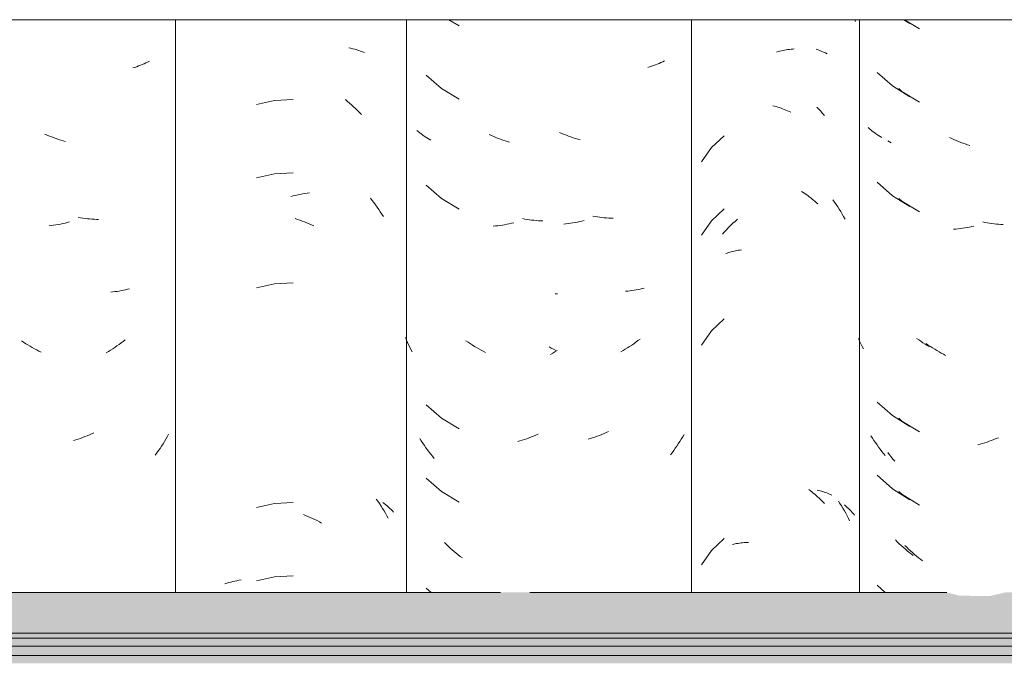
# Model space of a CAD drawing. Header units: metres. Extents: x -28.2 to 13.6, y -1.6 to 5.9.
# Tile 47 of 159: x -17.708 to -17.303, y 3.249 to 3.514. Entities that reach past the tile are written whole.
import ezdxf

# ---------------------------------------------------------------- set-up
doc = ezdxf.new("R2010")
doc.units = ezdxf.units.M
doc.layers.add('A-GLAZ-CWMG', color=7, linetype='Continuous', lineweight=5)
doc.layers.add('A-ROOF', color=7, linetype='Continuous', lineweight=5)

# ---------------------------------------------------------------- blocks, each defined once
blk = doc.blocks.new('FP_40-D')
at = {"layer": 'A-GLAZ-CWMG', "color": 9, "true_color": 0xc0c0c0}
for p, q in [((-17.34395, 3.51402), (-17.34143, 3.51245)), ((-17.35493, 3.49234), (-17.3486, 3.48677)), ((-17.3486, 3.48677), (-17.34143, 3.48231)), ((-17.35809, 3.46916), (-17.35866, 3.46966)), ((-17.3575, 3.46868), (-17.35809, 3.46916)), ((-17.3569, 3.4682), (-17.3575, 3.46868)), ((-17.35628, 3.46773), (-17.3569, 3.4682)), ((-17.35565, 3.46728), (-17.35628, 3.46773)), ((-17.35501, 3.46684), (-17.35565, 3.46728)), ((-17.35436, 3.4664), (-17.35501, 3.46684)), ((-17.35369, 3.46599), (-17.35436, 3.4664)), ((-17.35301, 3.46558), (-17.35369, 3.46599)), ((-17.35493, 3.44713), (-17.3486, 3.44156)), ((-17.3486, 3.44156), (-17.34143, 3.4371)), ((-17.36212, 3.38177), (-17.36261, 3.38286)), ((-17.36162, 3.38068), (-17.36212, 3.38177)), ((-17.36111, 3.37961), (-17.36162, 3.38068)), ((-17.36058, 3.37855), (-17.36111, 3.37961)), ((-17.33778, 3.3823), (-17.33865, 3.38291)), ((-17.33691, 3.3817), (-17.33778, 3.3823)), ((-17.33604, 3.38112), (-17.33691, 3.3817)), ((-17.33515, 3.38056), (-17.33604, 3.38112)), ((-17.33426, 3.38001), (-17.33515, 3.38056)), ((-17.33337, 3.37948), (-17.33426, 3.38001)), ((-17.35493, 3.3567), (-17.3486, 3.35113)), ((-17.3486, 3.35113), (-17.34143, 3.34667)), ((-17.35684, 3.34189), (-17.35744, 3.34285)), ((-17.35622, 3.34095), (-17.35684, 3.34189)), ((-17.35559, 3.34002), (-17.35622, 3.34095)), ((-17.35495, 3.3391), (-17.35559, 3.34002)), ((-17.35429, 3.33819), (-17.35495, 3.3391)), ((-17.35363, 3.33729), (-17.35429, 3.33819)), ((-17.35295, 3.33641), (-17.35363, 3.33729)), ((-17.35225, 3.33554), (-17.35295, 3.33641)), ((-17.35155, 3.33468), (-17.35225, 3.33554)), ((-17.35493, 3.32656), (-17.3486, 3.32099)), ((-17.3486, 3.32099), (-17.34143, 3.31653)), ((-17.34662, 3.29919), (-17.3474, 3.29996)), ((-17.34584, 3.29843), (-17.34662, 3.29919)), ((-17.34505, 3.29769), (-17.34584, 3.29843)), ((-17.34424, 3.29696), (-17.34505, 3.29769)), ((-17.34343, 3.29625), (-17.34424, 3.29696)), ((-17.34261, 3.29555), (-17.34343, 3.29625)), ((-17.34178, 3.29487), (-17.34261, 3.29555)), ((-17.34095, 3.2942), (-17.34178, 3.29487)), ((-17.3401, 3.29355), (-17.34095, 3.2942)), ((-17.35493, 3.28134), (-17.35158, 3.27839))]:
    blk.add_line(p, q, dxfattribs=at)
blk = doc.blocks.new('FP_41-D')
at = {"layer": 'A-GLAZ-CWMG', "color": 9, "true_color": 0xc0c0c0}
for p, q in [((-17.39631, 3.50071), (-17.39564, 3.50089)), ((-17.39564, 3.50089), (-17.39497, 3.50106)), ((-17.39497, 3.50106), (-17.3943, 3.50122)), ((-17.3943, 3.50122), (-17.39363, 3.50136)), ((-17.39363, 3.50136), (-17.39297, 3.50149)), ((-17.39297, 3.50149), (-17.3923, 3.50161)), ((-17.3923, 3.50161), (-17.39163, 3.50171)), ((-17.39163, 3.50171), (-17.39097, 3.50181)), ((-17.39097, 3.50181), (-17.39031, 3.50189)), ((-17.39031, 3.50189), (-17.38965, 3.50195)), ((-17.38965, 3.50195), (-17.38899, 3.50201)), ((-17.39781, 3.47863), (-17.39713, 3.47845)), ((-17.39713, 3.47845), (-17.39646, 3.47825)), ((-17.39646, 3.47825), (-17.39579, 3.47805)), ((-17.39579, 3.47805), (-17.39512, 3.47783)), ((-17.39512, 3.47783), (-17.39445, 3.4776)), ((-17.39445, 3.4776), (-17.39378, 3.47735)), ((-17.39378, 3.47735), (-17.39311, 3.47709)), ((-17.39311, 3.47709), (-17.39245, 3.47682)), ((-17.39245, 3.47682), (-17.39178, 3.47654)), ((-17.39178, 3.47654), (-17.39112, 3.47624)), ((-17.39112, 3.47624), (-17.39046, 3.47593)), ((-17.41785, 3.46629), (-17.42309, 3.46139)), ((-17.42309, 3.46139), (-17.4272, 3.45552)), ((-17.38599, 3.44333), (-17.38535, 3.44293)), ((-17.38535, 3.44293), (-17.38472, 3.44251)), ((-17.38472, 3.44251), (-17.38409, 3.44208)), ((-17.38409, 3.44208), (-17.38347, 3.44163)), ((-17.38347, 3.44163), (-17.38285, 3.44118)), ((-17.38285, 3.44118), (-17.38224, 3.44071)), ((-17.38224, 3.44071), (-17.38163, 3.44024)), ((-17.38163, 3.44024), (-17.38103, 3.43975)), ((-17.41785, 3.43615), (-17.42309, 3.43124)), ((-17.38103, 3.43975), (-17.38043, 3.43924)), ((-17.38043, 3.43924), (-17.37984, 3.43873)), ((-17.37984, 3.43873), (-17.37926, 3.43821)), ((-17.41293, 3.43142), (-17.41233, 3.43192)), ((-17.42309, 3.43124), (-17.4272, 3.42538)), ((-17.41693, 3.42761), (-17.41638, 3.42818)), ((-17.41638, 3.42818), (-17.41582, 3.42875)), ((-17.41582, 3.42875), (-17.41526, 3.42931)), ((-17.41526, 3.42931), (-17.41468, 3.42985)), ((-17.41468, 3.42985), (-17.41411, 3.43038)), ((-17.41411, 3.43038), (-17.41352, 3.43091)), ((-17.41352, 3.43091), (-17.41293, 3.43142)), ((-17.41853, 3.42582), (-17.418, 3.42642)), ((-17.418, 3.42642), (-17.41747, 3.42702)), ((-17.41747, 3.42702), (-17.41693, 3.42761)), ((-17.41716, 3.41784), (-17.41662, 3.41803)), ((-17.41662, 3.41803), (-17.41606, 3.41821)), ((-17.41606, 3.41821), (-17.4155, 3.41838)), ((-17.4155, 3.41838), (-17.41493, 3.41853)), ((-17.41493, 3.41853), (-17.41436, 3.41868)), ((-17.41436, 3.41868), (-17.41378, 3.41882)), ((-17.41378, 3.41882), (-17.41319, 3.41894)), ((-17.41319, 3.41894), (-17.41259, 3.41905)), ((-17.41259, 3.41905), (-17.41199, 3.41916)), ((-17.41199, 3.41916), (-17.41139, 3.41925)), ((-17.41139, 3.41925), (-17.41078, 3.41932)), ((-17.41785, 3.39093), (-17.42309, 3.38603)), ((-17.42309, 3.38603), (-17.4272, 3.38016)), ((-17.38298, 3.32071), (-17.38237, 3.32024)), ((-17.38237, 3.32024), (-17.38176, 3.31977)), ((-17.38176, 3.31977), (-17.38116, 3.31928)), ((-17.38116, 3.31928), (-17.38056, 3.31878)), ((-17.38056, 3.31878), (-17.37997, 3.31827)), ((-17.37954, 3.32049), (-17.37896, 3.32036)), ((-17.37896, 3.32036), (-17.37839, 3.32021)), ((-17.37839, 3.32021), (-17.37782, 3.32005)), ((-17.37782, 3.32005), (-17.37726, 3.31988)), ((-17.37726, 3.31988), (-17.37671, 3.3197)), ((-17.37671, 3.3197), (-17.37616, 3.31951)), ((-17.37616, 3.31951), (-17.37563, 3.3193)), ((-17.37563, 3.3193), (-17.3751, 3.31909)), ((-17.3751, 3.31909), (-17.37457, 3.31887)), ((-17.37457, 3.31887), (-17.37406, 3.31864)), ((-17.37406, 3.31864), (-17.37356, 3.3184)), ((-17.37997, 3.31827), (-17.37938, 3.31775)), ((-17.37938, 3.31775), (-17.3788, 3.31722)), ((-17.3788, 3.31722), (-17.37823, 3.31668)), ((-17.37823, 3.31668), (-17.37767, 3.31612)), ((-17.37767, 3.31612), (-17.37711, 3.31556)), ((-17.37711, 3.31556), (-17.37656, 3.31498)), ((-17.41785, 3.30051), (-17.42309, 3.2956)), ((-17.41448, 3.29808), (-17.4139, 3.29822)), ((-17.4139, 3.29822), (-17.41331, 3.29834)), ((-17.41331, 3.29834), (-17.41272, 3.29846)), ((-17.41272, 3.29846), (-17.41212, 3.29856)), ((-17.41212, 3.29856), (-17.41152, 3.29866)), ((-17.41152, 3.29866), (-17.41091, 3.29874)), ((-17.41091, 3.29874), (-17.41029, 3.29881)), ((-17.41029, 3.29881), (-17.40967, 3.29886)), ((-17.40967, 3.29886), (-17.40905, 3.29891)), ((-17.40905, 3.29891), (-17.40842, 3.29894)), ((-17.40842, 3.29894), (-17.40778, 3.29897)), ((-17.42309, 3.2956), (-17.4272, 3.28973))]:
    blk.add_line(p, q, dxfattribs=at)
blk = doc.blocks.new('FP_42-D')
at = {"layer": 'A-GLAZ-CWMG', "color": 9, "true_color": 0xc0c0c0}
for p, q in [((-17.44314, 3.49673), (-17.44388, 3.49639)), ((-17.44242, 3.49708), (-17.44314, 3.49673)), ((-17.44852, 3.49463), (-17.44932, 3.49438)), ((-17.44772, 3.49489), (-17.44852, 3.49463)), ((-17.44693, 3.49516), (-17.44772, 3.49489)), ((-17.44615, 3.49544), (-17.44693, 3.49516)), ((-17.44539, 3.49574), (-17.44615, 3.49544)), ((-17.44463, 3.49606), (-17.44539, 3.49574)), ((-17.44388, 3.49639), (-17.44463, 3.49606)), ((-17.48465, 3.46724), (-17.48557, 3.46765)), ((-17.48372, 3.46684), (-17.48465, 3.46724)), ((-17.48279, 3.46646), (-17.48372, 3.46684)), ((-17.48186, 3.4661), (-17.48279, 3.46646)), ((-17.48092, 3.46576), (-17.48186, 3.4661)), ((-17.47998, 3.46543), (-17.48092, 3.46576)), ((-17.47904, 3.46512), (-17.47998, 3.46543)), ((-17.4781, 3.46483), (-17.47904, 3.46512)), ((-17.47716, 3.46455), (-17.4781, 3.46483)), ((-17.47094, 3.43301), (-17.47187, 3.43317)), ((-17.47, 3.43286), (-17.47094, 3.43301)), ((-17.46906, 3.43273), (-17.47, 3.43286)), ((-17.46813, 3.43262), (-17.46906, 3.43273)), ((-17.4672, 3.43252), (-17.46813, 3.43262)), ((-17.46627, 3.43244), (-17.4672, 3.43252)), ((-17.46535, 3.43238), (-17.46627, 3.43244)), ((-17.46442, 3.43233), (-17.46535, 3.43238)), ((-17.46351, 3.4323), (-17.46442, 3.43233)), ((-17.48296, 3.43004), (-17.48389, 3.42994)), ((-17.48203, 3.43015), (-17.48296, 3.43004)), ((-17.48109, 3.43028), (-17.48203, 3.43015)), ((-17.48015, 3.43043), (-17.48109, 3.43028)), ((-17.47921, 3.4306), (-17.48015, 3.43043)), ((-17.47827, 3.43078), (-17.47921, 3.4306)), ((-17.47733, 3.43098), (-17.47827, 3.43078)), ((-17.47639, 3.43119), (-17.47733, 3.43098)), ((-17.47545, 3.43143), (-17.47639, 3.43119)), ((-17.45154, 3.40337), (-17.45238, 3.40319)), ((-17.45071, 3.40358), (-17.45154, 3.40337)), ((-17.45755, 3.40238), (-17.45844, 3.4023)), ((-17.45667, 3.40248), (-17.45755, 3.40238)), ((-17.4558, 3.40259), (-17.45667, 3.40248)), ((-17.45493, 3.40271), (-17.4558, 3.40259)), ((-17.45407, 3.40285), (-17.45493, 3.40271)), ((-17.45322, 3.40301), (-17.45407, 3.40285)), ((-17.45238, 3.40319), (-17.45322, 3.40301)), ((-17.48897, 3.37889), (-17.48987, 3.37938)), ((-17.45676, 3.37952), (-17.45764, 3.37895)), ((-17.45589, 3.38011), (-17.45676, 3.37952)), ((-17.45502, 3.38071), (-17.45589, 3.38011)), ((-17.45416, 3.38133), (-17.45502, 3.38071)), ((-17.45331, 3.38197), (-17.45416, 3.38133)), ((-17.45246, 3.38262), (-17.45331, 3.38197)), ((-17.48806, 3.37842), (-17.48897, 3.37889)), ((-17.48714, 3.37796), (-17.48806, 3.37842)), ((-17.45942, 3.37786), (-17.46031, 3.37733)), ((-17.45853, 3.3784), (-17.45942, 3.37786)), ((-17.45764, 3.37895), (-17.45853, 3.3784)), ((-17.47009, 3.34265), (-17.47103, 3.34232)), ((-17.46916, 3.343), (-17.47009, 3.34265)), ((-17.46822, 3.34336), (-17.46916, 3.343)), ((-17.46729, 3.34374), (-17.46822, 3.34336)), ((-17.46636, 3.34414), (-17.46729, 3.34374)), ((-17.46544, 3.34455), (-17.46636, 3.34414)), ((-17.43435, 3.3434), (-17.43492, 3.34242)), ((-17.47291, 3.34171), (-17.47385, 3.34143)), ((-17.47197, 3.34201), (-17.47291, 3.34171)), ((-17.47103, 3.34232), (-17.47197, 3.34201)), ((-17.43733, 3.33861), (-17.43797, 3.33768)), ((-17.43671, 3.33955), (-17.43733, 3.33861)), ((-17.4361, 3.34049), (-17.43671, 3.33955)), ((-17.4355, 3.34145), (-17.4361, 3.34049)), ((-17.43492, 3.34242), (-17.4355, 3.34145)), ((-17.43928, 3.33587), (-17.43996, 3.33498)), ((-17.43862, 3.33677), (-17.43928, 3.33587)), ((-17.43797, 3.33768), (-17.43862, 3.33677))]:
    blk.add_line(p, q, dxfattribs=at)
blk = doc.blocks.new('Rectangular Mullion - Telha Fibrocimento - Ondulada-V36-D')
at = {"layer": 'A-GLAZ-CWMG'}
for p, q in [((-17.43132, 3.27839), (-17.43132, 3.51402)), ((-17.3621, 3.27839), (-17.3621, 3.51402))]:
    blk.add_line(p, q, dxfattribs=at)
for name in ['FP_42-D', 'FP_41-D', 'FP_40-D']:
    blk.add_blockref(name, (0, 0), dxfattribs=at)
blk = doc.blocks.new('FP_51-D')
at = {"layer": 'A-GLAZ-CWMG', "color": 9, "true_color": 0xc0c0c0}
for p, q in [((-17.57229, 3.50247), (-17.57146, 3.50228)), ((-17.57146, 3.50228), (-17.57063, 3.50207)), ((-17.57063, 3.50207), (-17.56982, 3.50184)), ((-17.56982, 3.50184), (-17.56901, 3.5016)), ((-17.56901, 3.5016), (-17.56822, 3.50134)), ((-17.56822, 3.50134), (-17.56743, 3.50107)), ((-17.56743, 3.50107), (-17.56666, 3.50078)), ((-17.56666, 3.50078), (-17.5659, 3.50048)), ((-17.60286, 3.48071), (-17.61033, 3.47909)), ((-17.59523, 3.48117), (-17.60286, 3.48071)), ((-17.57366, 3.48112), (-17.57281, 3.48041)), ((-17.57281, 3.48041), (-17.57197, 3.47969)), ((-17.57197, 3.47969), (-17.57114, 3.47895)), ((-17.57114, 3.47895), (-17.57032, 3.4782)), ((-17.57032, 3.4782), (-17.56951, 3.47743)), ((-17.56951, 3.47743), (-17.56871, 3.47664)), ((-17.56871, 3.47664), (-17.56792, 3.47584)), ((-17.56792, 3.47584), (-17.56714, 3.47502)), ((-17.60286, 3.45056), (-17.61033, 3.44894)), ((-17.59523, 3.45102), (-17.60286, 3.45056)), ((-17.59612, 3.44122), (-17.59516, 3.44149)), ((-17.59516, 3.44149), (-17.59421, 3.44173)), ((-17.59421, 3.44173), (-17.59325, 3.44195)), ((-17.59325, 3.44195), (-17.5923, 3.44216)), ((-17.5923, 3.44216), (-17.59134, 3.44235)), ((-17.59134, 3.44235), (-17.59039, 3.44252)), ((-17.59039, 3.44252), (-17.58944, 3.44267)), ((-17.58944, 3.44267), (-17.5885, 3.4428)), ((-17.56341, 3.44059), (-17.5627, 3.43969)), ((-17.5627, 3.43969), (-17.562, 3.43877)), ((-17.562, 3.43877), (-17.56131, 3.43784)), ((-17.56131, 3.43784), (-17.56064, 3.4369)), ((-17.56064, 3.4369), (-17.55998, 3.43594)), ((-17.55998, 3.43594), (-17.55934, 3.43498)), ((-17.59434, 3.43218), (-17.59338, 3.43187)), ((-17.59338, 3.43187), (-17.59242, 3.43154)), ((-17.55934, 3.43498), (-17.5587, 3.434)), ((-17.5587, 3.434), (-17.55809, 3.43301)), ((-17.59242, 3.43154), (-17.59147, 3.43119)), ((-17.59147, 3.43119), (-17.59052, 3.43083)), ((-17.59052, 3.43083), (-17.58957, 3.43044)), ((-17.58957, 3.43044), (-17.58862, 3.43004)), ((-17.58862, 3.43004), (-17.58768, 3.42962)), ((-17.58768, 3.42962), (-17.58674, 3.42918)), ((-17.60286, 3.40535), (-17.61033, 3.40373)), ((-17.59523, 3.40581), (-17.60286, 3.40535)), ((-17.60286, 3.31492), (-17.61033, 3.3133)), ((-17.59523, 3.31538), (-17.60286, 3.31492)), ((-17.56099, 3.31682), (-17.56032, 3.31587)), ((-17.56032, 3.31587), (-17.55967, 3.31491)), ((-17.55967, 3.31491), (-17.55903, 3.31394)), ((-17.5583, 3.31539), (-17.55769, 3.31493)), ((-17.55769, 3.31493), (-17.5571, 3.31445)), ((-17.5571, 3.31445), (-17.55652, 3.31397)), ((-17.59101, 3.31045), (-17.59006, 3.31007)), ((-17.55903, 3.31394), (-17.5584, 3.31295)), ((-17.5584, 3.31295), (-17.55779, 3.31195)), ((-17.55779, 3.31195), (-17.5572, 3.31094)), ((-17.5572, 3.31094), (-17.55661, 3.30992)), ((-17.55652, 3.31397), (-17.55596, 3.31348)), ((-17.55596, 3.31348), (-17.55541, 3.31297)), ((-17.55541, 3.31297), (-17.55487, 3.31246)), ((-17.55487, 3.31246), (-17.55435, 3.31193)), ((-17.55435, 3.31193), (-17.55385, 3.31139)), ((-17.59006, 3.31007), (-17.58911, 3.30968)), ((-17.58911, 3.30968), (-17.58817, 3.30927)), ((-17.58817, 3.30927), (-17.58723, 3.30884)), ((-17.58723, 3.30884), (-17.58629, 3.30839)), ((-17.58629, 3.30839), (-17.58535, 3.30792)), ((-17.58535, 3.30792), (-17.58442, 3.30744)), ((-17.58442, 3.30744), (-17.58349, 3.30694)), ((-17.55661, 3.30992), (-17.55605, 3.30889)), ((-17.62333, 3.28197), (-17.62253, 3.28222)), ((-17.62253, 3.28222), (-17.62172, 3.28245)), ((-17.62172, 3.28245), (-17.6209, 3.28267)), ((-17.6209, 3.28267), (-17.62007, 3.28287)), ((-17.62007, 3.28287), (-17.61923, 3.28305)), ((-17.61923, 3.28305), (-17.61838, 3.28322)), ((-17.61838, 3.28322), (-17.61752, 3.28337)), ((-17.61752, 3.28337), (-17.61666, 3.2835)), ((-17.60286, 3.28478), (-17.61033, 3.28316)), ((-17.59523, 3.28524), (-17.60286, 3.28478))]:
    blk.add_line(p, q, dxfattribs=at)
blk = doc.blocks.new('FP_52-D')
at = {"layer": 'A-GLAZ-CWMG', "color": 9, "true_color": 0xc0c0c0}
for p, q in [((-17.65508, 3.4966), (-17.65581, 3.49625)), ((-17.65437, 3.49697), (-17.65508, 3.4966)), ((-17.66039, 3.49441), (-17.66118, 3.49415)), ((-17.6596, 3.49468), (-17.66039, 3.49441)), ((-17.65882, 3.49497), (-17.6596, 3.49468)), ((-17.65805, 3.49527), (-17.65882, 3.49497)), ((-17.65729, 3.49558), (-17.65805, 3.49527)), ((-17.65655, 3.49591), (-17.65729, 3.49558)), ((-17.65581, 3.49625), (-17.65655, 3.49591)), ((-17.69641, 3.46654), (-17.69734, 3.46694)), ((-17.69548, 3.46615), (-17.69641, 3.46654)), ((-17.69455, 3.46579), (-17.69548, 3.46615)), ((-17.69361, 3.46543), (-17.69455, 3.46579)), ((-17.69268, 3.4651), (-17.69361, 3.46543)), ((-17.69174, 3.46478), (-17.69268, 3.4651)), ((-17.6908, 3.46448), (-17.69174, 3.46478)), ((-17.68986, 3.4642), (-17.6908, 3.46448)), ((-17.68892, 3.46393), (-17.68986, 3.4642)), ((-17.68269, 3.43246), (-17.68363, 3.43262)), ((-17.68176, 3.43233), (-17.68269, 3.43246)), ((-17.68082, 3.43221), (-17.68176, 3.43233)), ((-17.67989, 3.43211), (-17.68082, 3.43221)), ((-17.67896, 3.43202), (-17.67989, 3.43211)), ((-17.67804, 3.43196), (-17.67896, 3.43202)), ((-17.67711, 3.43191), (-17.67804, 3.43196)), ((-17.67619, 3.43187), (-17.67711, 3.43191)), ((-17.67528, 3.43186), (-17.67619, 3.43187)), ((-17.69472, 3.42936), (-17.69565, 3.42925)), ((-17.69378, 3.42948), (-17.69472, 3.42936)), ((-17.69285, 3.42962), (-17.69378, 3.42948)), ((-17.69191, 3.42978), (-17.69285, 3.42962)), ((-17.69097, 3.42996), (-17.69191, 3.42978)), ((-17.69003, 3.43015), (-17.69097, 3.42996)), ((-17.68909, 3.43036), (-17.69003, 3.43015)), ((-17.68815, 3.43058), (-17.68909, 3.43036)), ((-17.6872, 3.43083), (-17.68815, 3.43058)), ((-17.66935, 3.40202), (-17.67023, 3.40193)), ((-17.66848, 3.40213), (-17.66935, 3.40202)), ((-17.66761, 3.40225), (-17.66848, 3.40213)), ((-17.66675, 3.40239), (-17.66761, 3.40225)), ((-17.6659, 3.40255), (-17.66675, 3.40239)), ((-17.66505, 3.40272), (-17.6659, 3.40255)), ((-17.66421, 3.40291), (-17.66505, 3.40272)), ((-17.66338, 3.40311), (-17.66421, 3.40291)), ((-17.66256, 3.40332), (-17.66338, 3.40311)), ((-17.70612, 3.38129), (-17.707, 3.38187)), ((-17.70524, 3.38072), (-17.70612, 3.38129)), ((-17.70435, 3.38018), (-17.70524, 3.38072)), ((-17.70345, 3.37965), (-17.70435, 3.38018)), ((-17.70255, 3.37913), (-17.70345, 3.37965)), ((-17.70165, 3.37863), (-17.70255, 3.37913)), ((-17.66856, 3.37918), (-17.66944, 3.37859)), ((-17.6677, 3.37978), (-17.66856, 3.37918)), ((-17.66683, 3.38039), (-17.6677, 3.37978)), ((-17.66598, 3.38103), (-17.66683, 3.38039)), ((-17.66513, 3.38167), (-17.66598, 3.38103)), ((-17.66429, 3.38234), (-17.66513, 3.38167)), ((-17.70074, 3.37815), (-17.70165, 3.37863)), ((-17.69983, 3.37769), (-17.70074, 3.37815)), ((-17.69891, 3.37724), (-17.69983, 3.37769)), ((-17.67121, 3.37747), (-17.6721, 3.37693)), ((-17.67032, 3.37802), (-17.67121, 3.37747)), ((-17.66944, 3.37859), (-17.67032, 3.37802)), ((-17.67998, 3.34285), (-17.68091, 3.34248)), ((-17.67905, 3.34325), (-17.67998, 3.34285)), ((-17.67813, 3.34366), (-17.67905, 3.34325)), ((-17.6772, 3.34408), (-17.67813, 3.34366)), ((-17.64646, 3.34344), (-17.64702, 3.34245)), ((-17.68466, 3.34114), (-17.6856, 3.34085)), ((-17.68372, 3.34145), (-17.68466, 3.34114)), ((-17.68278, 3.34178), (-17.68372, 3.34145)), ((-17.68185, 3.34212), (-17.68278, 3.34178)), ((-17.68091, 3.34248), (-17.68185, 3.34212)), ((-17.64938, 3.33859), (-17.65, 3.33765)), ((-17.64876, 3.33954), (-17.64938, 3.33859)), ((-17.64817, 3.3405), (-17.64876, 3.33954)), ((-17.64759, 3.34147), (-17.64817, 3.3405)), ((-17.64702, 3.34245), (-17.64759, 3.34147)), ((-17.65128, 3.33581), (-17.65194, 3.33491)), ((-17.65063, 3.33672), (-17.65128, 3.33581)), ((-17.65, 3.33765), (-17.65063, 3.33672))]:
    blk.add_line(p, q, dxfattribs=at)
blk = doc.blocks.new('FP_61-D')
at = {"layer": 'A-GLAZ-CWMG', "color": 9, "true_color": 0xc0c0c0}
for p, q in [((-17.34363, 3.51402), (-17.33752, 3.51027)), ((-17.34601, 3.48566), (-17.34472, 3.48454)), ((-17.34472, 3.48454), (-17.33752, 3.48013)), ((-17.32423, 3.46511), (-17.32515, 3.46554)), ((-17.32331, 3.46469), (-17.32423, 3.46511)), ((-17.32238, 3.4643), (-17.32331, 3.46469)), ((-17.32145, 3.46392), (-17.32238, 3.4643)), ((-17.34984, 3.46371), (-17.35051, 3.46413)), ((-17.34916, 3.46331), (-17.34984, 3.46371)), ((-17.32051, 3.46355), (-17.32145, 3.46392)), ((-17.31958, 3.46321), (-17.32051, 3.46355)), ((-17.31864, 3.46288), (-17.31958, 3.46321)), ((-17.3177, 3.46257), (-17.31864, 3.46288)), ((-17.31676, 3.46227), (-17.3177, 3.46257)), ((-17.34601, 3.44045), (-17.34472, 3.43932)), ((-17.34472, 3.43932), (-17.33752, 3.43491)), ((-17.32255, 3.42787), (-17.32347, 3.4278)), ((-17.32162, 3.42797), (-17.32255, 3.42787)), ((-17.32068, 3.42808), (-17.32162, 3.42797)), ((-17.31975, 3.42821), (-17.32068, 3.42808)), ((-17.31881, 3.42836), (-17.31975, 3.42821)), ((-17.31787, 3.42852), (-17.31881, 3.42836)), ((-17.31693, 3.4287), (-17.31787, 3.42852)), ((-17.31599, 3.4289), (-17.31693, 3.4287)), ((-17.31505, 3.42911), (-17.31599, 3.4289)), ((-17.31053, 3.43061), (-17.31147, 3.43079)), ((-17.30959, 3.43044), (-17.31053, 3.43061)), ((-17.30865, 3.43029), (-17.30959, 3.43044)), ((-17.30772, 3.43016), (-17.30865, 3.43029)), ((-17.30679, 3.43005), (-17.30772, 3.43016)), ((-17.30585, 3.42995), (-17.30679, 3.43005)), ((-17.30493, 3.42987), (-17.30585, 3.42995)), ((-17.304, 3.42981), (-17.30493, 3.42987)), ((-17.30308, 3.42976), (-17.304, 3.42981)), ((-17.33386, 3.38014), (-17.33472, 3.38074)), ((-17.33298, 3.37955), (-17.33386, 3.38014)), ((-17.3321, 3.37898), (-17.33298, 3.37955)), ((-17.33122, 3.37842), (-17.3321, 3.37898)), ((-17.33033, 3.37788), (-17.33122, 3.37842)), ((-17.32943, 3.37735), (-17.33033, 3.37788)), ((-17.32853, 3.37685), (-17.32943, 3.37735)), ((-17.32762, 3.37635), (-17.32853, 3.37685)), ((-17.32671, 3.37588), (-17.32762, 3.37635)), ((-17.34601, 3.35002), (-17.34472, 3.3489)), ((-17.34472, 3.3489), (-17.33752, 3.34449)), ((-17.31251, 3.33935), (-17.31345, 3.33909)), ((-17.31156, 3.33963), (-17.31251, 3.33935)), ((-17.31062, 3.33992), (-17.31156, 3.33963)), ((-17.30968, 3.34023), (-17.31062, 3.33992)), ((-17.30875, 3.34056), (-17.30968, 3.34023)), ((-17.30781, 3.34091), (-17.30875, 3.34056)), ((-17.30688, 3.34127), (-17.30781, 3.34091)), ((-17.30595, 3.34165), (-17.30688, 3.34127)), ((-17.30502, 3.34205), (-17.30595, 3.34165)), ((-17.34977, 3.33502), (-17.35045, 3.33591)), ((-17.34909, 3.33414), (-17.34977, 3.33502)), ((-17.34839, 3.33327), (-17.34909, 3.33414)), ((-17.34768, 3.33242), (-17.34839, 3.33327)), ((-17.34601, 3.31988), (-17.34472, 3.31875)), ((-17.34472, 3.31875), (-17.33752, 3.31434)), ((-17.34273, 3.29697), (-17.34351, 3.29773)), ((-17.34194, 3.29622), (-17.34273, 3.29697)), ((-17.34114, 3.29548), (-17.34194, 3.29622)), ((-17.34034, 3.29476), (-17.34114, 3.29548)), ((-17.33952, 3.29405), (-17.34034, 3.29476)), ((-17.3387, 3.29336), (-17.33952, 3.29405)), ((-17.33787, 3.29268), (-17.3387, 3.29336)), ((-17.33703, 3.29202), (-17.33787, 3.29268)), ((-17.33618, 3.29138), (-17.33703, 3.29202))]:
    blk.add_line(p, q, dxfattribs=at)
blk = doc.blocks.new('FP_62-D')
at = {"layer": 'A-GLAZ-CWMG', "color": 9, "true_color": 0xc0c0c0}
for p, q in [((-17.36411, 3.51402), (-17.36379, 3.51323)), ((-17.37997, 3.5019), (-17.37919, 3.50161)), ((-17.37919, 3.50161), (-17.37842, 3.50131)), ((-17.37842, 3.50131), (-17.37766, 3.501)), ((-17.37766, 3.501), (-17.37691, 3.50067)), ((-17.37691, 3.50067), (-17.37618, 3.50033)), ((-17.37618, 3.50033), (-17.37545, 3.49998)), ((-17.37967, 3.478), (-17.37889, 3.47718)), ((-17.37889, 3.47718), (-17.37813, 3.47633)), ((-17.37813, 3.47633), (-17.37737, 3.47548)), ((-17.37737, 3.47548), (-17.37663, 3.47461)), ((-17.3731, 3.43992), (-17.37243, 3.43897)), ((-17.37243, 3.43897), (-17.37177, 3.43801)), ((-17.37177, 3.43801), (-17.37112, 3.43704)), ((-17.37112, 3.43704), (-17.37049, 3.43605)), ((-17.37049, 3.43605), (-17.36987, 3.43506)), ((-17.36987, 3.43506), (-17.36927, 3.43405)), ((-17.36927, 3.43405), (-17.36868, 3.43303)), ((-17.36868, 3.43303), (-17.3681, 3.432)), ((-17.37082, 3.31599), (-17.37019, 3.315)), ((-17.37019, 3.315), (-17.36958, 3.314)), ((-17.36831, 3.3144), (-17.36774, 3.3139)), ((-17.36958, 3.314), (-17.36898, 3.31299)), ((-17.36898, 3.31299), (-17.3684, 3.31197)), ((-17.3684, 3.31197), (-17.36783, 3.31093)), ((-17.36783, 3.31093), (-17.36728, 3.30989)), ((-17.36774, 3.3139), (-17.36719, 3.31339)), ((-17.36719, 3.31339), (-17.36665, 3.31287)), ((-17.36665, 3.31287), (-17.36613, 3.31235)), ((-17.36613, 3.31235), (-17.36562, 3.31181)), ((-17.36562, 3.31181), (-17.36513, 3.31126)), ((-17.36513, 3.31126), (-17.36466, 3.31071)), ((-17.36466, 3.31071), (-17.36419, 3.31014)), ((-17.36728, 3.30989), (-17.36674, 3.30883)), ((-17.36674, 3.30883), (-17.36621, 3.30777))]:
    blk.add_line(p, q, dxfattribs=at)
blk = doc.blocks.new('FP_63-D')
at = {"layer": 'A-GLAZ-CWMG', "color": 9, "true_color": 0xc0c0c0}
for p, q in [((-17.53118, 3.51402), (-17.52692, 3.51144)), ((-17.54053, 3.49117), (-17.53415, 3.48567)), ((-17.53415, 3.48567), (-17.52692, 3.4813)), ((-17.54374, 3.46796), (-17.54432, 3.46845)), ((-17.54314, 3.46748), (-17.54374, 3.46796)), ((-17.54253, 3.46701), (-17.54314, 3.46748)), ((-17.54191, 3.46655), (-17.54253, 3.46701)), ((-17.54127, 3.4661), (-17.54191, 3.46655)), ((-17.54062, 3.46566), (-17.54127, 3.4661)), ((-17.53996, 3.46524), (-17.54062, 3.46566)), ((-17.53929, 3.46483), (-17.53996, 3.46524)), ((-17.5386, 3.46443), (-17.53929, 3.46483)), ((-17.51361, 3.46637), (-17.51453, 3.46679)), ((-17.51268, 3.46596), (-17.51361, 3.46637)), ((-17.51175, 3.46557), (-17.51268, 3.46596)), ((-17.51082, 3.4652), (-17.51175, 3.46557)), ((-17.50988, 3.46485), (-17.51082, 3.4652)), ((-17.50894, 3.46451), (-17.50988, 3.46485)), ((-17.50801, 3.46419), (-17.50894, 3.46451)), ((-17.50707, 3.46388), (-17.50801, 3.46419)), ((-17.50613, 3.4636), (-17.50707, 3.46388)), ((-17.54053, 3.44596), (-17.53415, 3.44046)), ((-17.53415, 3.44046), (-17.52692, 3.43608)), ((-17.4999, 3.432), (-17.50084, 3.43217)), ((-17.49896, 3.43184), (-17.4999, 3.432)), ((-17.49802, 3.43171), (-17.49896, 3.43184)), ((-17.51192, 3.42915), (-17.51285, 3.42906)), ((-17.51099, 3.42925), (-17.51192, 3.42915)), ((-17.51005, 3.42937), (-17.51099, 3.42925)), ((-17.50912, 3.42951), (-17.51005, 3.42937)), ((-17.50818, 3.42967), (-17.50912, 3.42951)), ((-17.50724, 3.42984), (-17.50818, 3.42967)), ((-17.5063, 3.43003), (-17.50724, 3.42984)), ((-17.50536, 3.43024), (-17.5063, 3.43003)), ((-17.50441, 3.43046), (-17.50536, 3.43024)), ((-17.49709, 3.43158), (-17.49802, 3.43171)), ((-17.49616, 3.43148), (-17.49709, 3.43158)), ((-17.49523, 3.43139), (-17.49616, 3.43148)), ((-17.4943, 3.43133), (-17.49523, 3.43139)), ((-17.49338, 3.43127), (-17.4943, 3.43133)), ((-17.49246, 3.43124), (-17.49338, 3.43127)), ((-17.48649, 3.40128), (-17.48738, 3.4012)), ((-17.54859, 3.38223), (-17.54902, 3.38324)), ((-17.54815, 3.38123), (-17.54859, 3.38223)), ((-17.5477, 3.38024), (-17.54815, 3.38123)), ((-17.54723, 3.37926), (-17.5477, 3.38024)), ((-17.54675, 3.37828), (-17.54723, 3.37926)), ((-17.52325, 3.38133), (-17.52412, 3.38193)), ((-17.52238, 3.38074), (-17.52325, 3.38133)), ((-17.5215, 3.38018), (-17.52238, 3.38074)), ((-17.52061, 3.37963), (-17.5215, 3.38018)), ((-17.51972, 3.37909), (-17.52061, 3.37963)), ((-17.51882, 3.37857), (-17.51972, 3.37909)), ((-17.54626, 3.37732), (-17.54675, 3.37828)), ((-17.51791, 3.37807), (-17.51882, 3.37857)), ((-17.517, 3.37759), (-17.51791, 3.37807)), ((-17.51609, 3.37712), (-17.517, 3.37759)), ((-17.48836, 3.37676), (-17.48926, 3.37625)), ((-17.48747, 3.3773), (-17.48836, 3.37676)), ((-17.48658, 3.37785), (-17.48747, 3.3773)), ((-17.54053, 3.35553), (-17.53415, 3.35003)), ((-17.53415, 3.35003), (-17.52692, 3.34565)), ((-17.49625, 3.3427), (-17.49718, 3.34233)), ((-17.49532, 3.34309), (-17.49625, 3.3427)), ((-17.49439, 3.3435), (-17.49532, 3.34309)), ((-17.54247, 3.3407), (-17.54308, 3.34165)), ((-17.54184, 3.33977), (-17.54247, 3.3407)), ((-17.54121, 3.33884), (-17.54184, 3.33977)), ((-17.54056, 3.33793), (-17.54121, 3.33884)), ((-17.50187, 3.34072), (-17.50281, 3.34045)), ((-17.50093, 3.34101), (-17.50187, 3.34072)), ((-17.49999, 3.34131), (-17.50093, 3.34101)), ((-17.49905, 3.34164), (-17.49999, 3.34131)), ((-17.49812, 3.34197), (-17.49905, 3.34164)), ((-17.49718, 3.34233), (-17.49812, 3.34197)), ((-17.53989, 3.33703), (-17.54056, 3.33793)), ((-17.53922, 3.33614), (-17.53989, 3.33703)), ((-17.53853, 3.33526), (-17.53922, 3.33614)), ((-17.53783, 3.33439), (-17.53853, 3.33526)), ((-17.53712, 3.33354), (-17.53783, 3.33439)), ((-17.54053, 3.32538), (-17.53415, 3.31989)), ((-17.53415, 3.31989), (-17.52692, 3.31551)), ((-17.53215, 3.29811), (-17.53293, 3.29887)), ((-17.53136, 3.29736), (-17.53215, 3.29811)), ((-17.53056, 3.29663), (-17.53136, 3.29736)), ((-17.52975, 3.29591), (-17.53056, 3.29663)), ((-17.52894, 3.29521), (-17.52975, 3.29591)), ((-17.52811, 3.29452), (-17.52894, 3.29521)), ((-17.52728, 3.29385), (-17.52811, 3.29452)), ((-17.52643, 3.29319), (-17.52728, 3.29385)), ((-17.52558, 3.29255), (-17.52643, 3.29319)), ((-17.54053, 3.28017), (-17.53847, 3.27839))]:
    blk.add_line(p, q, dxfattribs=at)
blk = doc.blocks.new('Rectangular Mullion - Telha Fibrocimento - Ondulada-V50-D')
at = {"layer": 'A-GLAZ-CWMG'}
for p, q in [((-17.64357, 3.27839), (-17.64357, 3.51402)), ((-17.5485, 3.51402), (-17.5485, 3.27839))]:
    blk.add_line(p, q, dxfattribs=at)
for name in ['FP_62-D', 'FP_51-D', 'FP_52-D', 'FP_63-D', 'FP_61-D']:
    blk.add_blockref(name, (0, 0), dxfattribs=at)
blk = doc.blocks.new('LONGARINA_STEEL_FRAME - LONGARINA_STEEL_FRAME-1917798-D')
at = {"layer": 'A-ROOF', "true_color": 0x9fa09c}
h = blk.add_hatch(color=253, dxfattribs=at)
h.paths.add_polyline_path([(-15.50504, 3.26158), (-15.50504, 3.27839), (-15.64307, 3.27839), (-15.64976, 3.27686), (-15.66207, 3.27705), (-15.66724, 3.27839), (-16.19607, 3.27839), (-16.20276, 3.27686), (-16.21507, 3.27705), (-16.22024, 3.27839), (-16.74907, 3.27839), (-16.75754, 3.27645), (-16.75754, 3.26158), (-15.55954, 3.26158)])
h.paths.add_polyline_path([(-17.88387, 3.26158), (-16.79254, 3.26158), (-16.79254, 3.27839), (-17.30207, 3.27839), (-17.30876, 3.27686), (-17.32107, 3.27705), (-17.32624, 3.27839), (-18.04504, 3.27839), (-18.04504, 3.26158), (-17.88419, 3.26158)])
h = blk.add_hatch(color=253, dxfattribs=at)
h.paths.add_polyline_path([(-18.04504, 3.2596), (-16.79254, 3.2596), (-16.79254, 3.26158), (-18.04504, 3.26158)])
h.paths.add_polyline_path([(-15.50504, 3.2596), (-15.50504, 3.26158), (-16.75754, 3.26158), (-16.75754, 3.2596), (-15.55954, 3.2596)])
h = blk.add_hatch(color=253, dxfattribs=at)
h.paths.add_polyline_path([(-18.04504, 3.25634), (-16.79254, 3.25634), (-16.79254, 3.2596), (-18.04504, 3.2596), (-18.04504, 3.25862)])
h.paths.add_polyline_path([(-15.55954, 3.25634), (-15.50504, 3.25634), (-15.50504, 3.2596), (-16.75754, 3.2596), (-16.75754, 3.25634), (-15.59867, 3.25634)])
h = blk.add_hatch(color=253, dxfattribs=at)
h.paths.add_polyline_path([(-15.55954, 3.25248), (-15.50504, 3.25248), (-15.50504, 3.25634), (-16.75754, 3.25634), (-16.75754, 3.25248), (-15.5839, 3.25248)])
h.paths.add_polyline_path([(-17.88027, 3.25248), (-16.79254, 3.25248), (-16.79254, 3.25634), (-18.04504, 3.25634), (-18.04504, 3.25248), (-17.88062, 3.25248)])
h = blk.add_hatch(color=253, dxfattribs=at)
h.paths.add_polyline_path([(-15.55954, 3.24922), (-15.50504, 3.24922), (-15.50504, 3.25248), (-16.75754, 3.25248), (-16.75754, 3.24922), (-15.56015, 3.24922)])
h.paths.add_polyline_path([(-18.04504, 3.24922), (-16.79254, 3.24922), (-16.79302, 3.25248), (-18.04504, 3.25248)])
at = {"layer": 'A-ROOF'}
for p, q in [((-16.79254, 3.51402), (-18.04504, 3.51402)), ((-17.50994, 3.27839), (-18.04504, 3.27839)), ((-17.32624, 3.27839), (-17.49782, 3.27839)), ((-16.79254, 3.26158), (-18.04504, 3.26158)), ((-16.79254, 3.2596), (-18.04504, 3.2596)), ((-16.79254, 3.25634), (-18.04504, 3.25634)), ((-16.79254, 3.25248), (-18.04504, 3.25248))]:
    blk.add_line(p, q, dxfattribs=at)

msp = doc.modelspace()

# ---------------------------------------------------------------- block references
at = {"layer": 'A-GLAZ-CWMG'}
for name in ['Rectangular Mullion - Telha Fibrocimento - Ondulada-V50-D', 'Rectangular Mullion - Telha Fibrocimento - Ondulada-V36-D']:
    msp.add_blockref(name, (0, 0), dxfattribs=at)
at = {"layer": 'A-ROOF'}
msp.add_blockref('LONGARINA_STEEL_FRAME - LONGARINA_STEEL_FRAME-1917798-D', (0, 0), dxfattribs=at)

doc.saveas('drawing.dxf')
